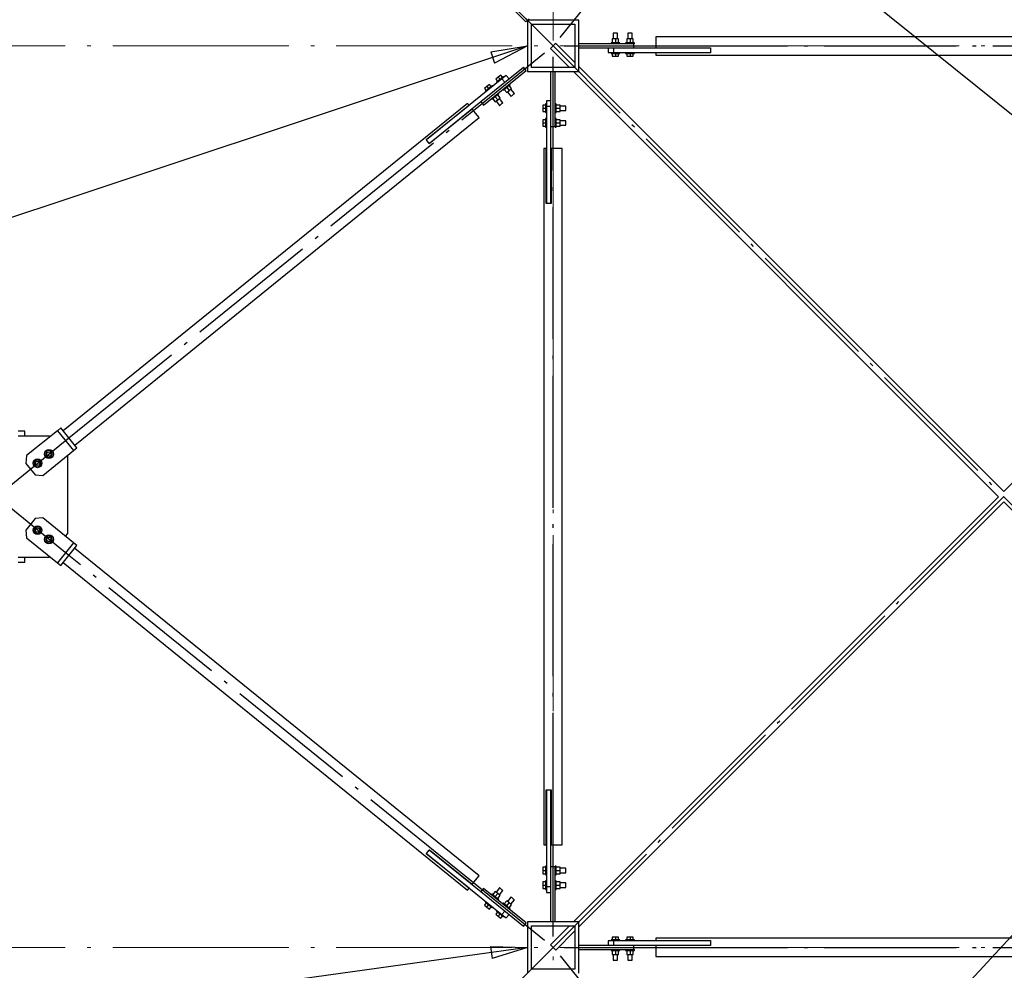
# Paper-space layout 'A0 Advance Steel' of a CAD drawing. Header units: millimetres. Extents: x 228 to 822, y 214 to 634.
# Tile 17 of 76: x 440 to 466, y 287 to 313. Entities that reach past the tile are written whole.
import ezdxf

# ---------------------------------------------------------------- set-up
doc = ezdxf.new("R2010")
doc.units = ezdxf.units.MM
doc.linetypes.add('ACAD_ISO04W100', pattern=[30, 24, -3, 0, -3])
doc.layers.get('0').update_dxf_attribs({"linetype": 'CONTINUOUS'})
for name, color, linetype in [('AS_Belki', 145, 'CONTINUOUS'), ('AS_Blachy', 30, 'CONTINUOUS'), ('AS_Sruby', 9, 'CONTINUOUS')]:
    doc.layers.add(name, color=color, linetype=linetype)

# ---------------------------------------------------------------- blocks, each defined once
blk = doc.blocks.new('324ewdsczxzxcz')
at = {"linetype": 'ACAD_ISO04W100', "lineweight": 5, "ltscale": 0.2}
for p, q in [((318.429, 244.968), (318.429, 340.131)), ((378.311, 305.818, -2695.986), (283.147, 305.818, -2695.986)), ((378.311, 281.218, -8093.957), (283.147, 281.218, -8093.957))]:
    blk.add_line(p, q, dxfattribs=at)

psp = doc.layouts.new('A0 Advance Steel')

# ---------------------------------------------------------------- linework, layer by layer
at = {"color": 0, "linetype": 'ByBlock', "lineweight": -2}
for p, q in [((452.469, 311.898), (453.471, 312.055)), ((453.471, 312.055), (452.575, 311.581)), ((452.469, 311.898), (452.575, 311.581)), ((452.458, 287.482), (453.471, 287.455)), ((452.458, 287.482), (452.503, 287.152)), ((453.471, 287.455), (452.503, 287.152))]:
    psp.add_line(p, q, dxfattribs=at)
at = {"color": 7}
for points in [[(472.271, 305.697), (426.431, 342.504), (417.502, 342.504)], [(453.471, 312.055), (426.607, 303.124), (407.775, 303.124)], [(472.271, 293.814), (427.712, 245.588), (418.783, 245.588)], [(453.471, 287.455), (413.548, 281.904), (394.717, 281.904)]]:
    psp.add_lwpolyline(points, dxfattribs=at)
at = {"layer": 'AS_Belki', "linetype": 'Continuous', "ltscale": 0.15}
for p, q in [((454.871, 312.755), (453.471, 312.755)), ((453.471, 312.755), (453.471, 311.355)), ((453.581, 312.645), (454.761, 312.645)), ((453.581, 311.465), (453.581, 312.645)), ((454.761, 312.645), (454.761, 311.465)), ((454.871, 311.355), (454.871, 312.755)), ((454.171, 312.055), (454.121, 312.005)), ((454.221, 312.105), (454.171, 312.055)), ((454.242, 312.126), (454.221, 312.105)), ((454.761, 311.607), (454.242, 312.126)), ((475.971, 312.305), (456.971, 312.305)), ((456.971, 312.305), (456.971, 312.005)), ((454.121, 312.005), (454.1, 311.984)), ((454.1, 311.984), (454.62, 311.465)), ((456.971, 312.005), (458.471, 312.005)), ((458.471, 311.865), (456.971, 311.865)), ((456.971, 311.865), (456.971, 311.805)), ((456.971, 311.805), (475.971, 311.805)), ((458.471, 312.005), (458.471, 311.995)), ((458.471, 311.875), (458.471, 311.865)), ((453.471, 311.355), (454.871, 311.355)), ((454.761, 311.465), (453.581, 311.465)), ((454.73, 311.355), (466.33, 299.755)), ((466.471, 299.897), (454.871, 311.497)), ((478.071, 311.497), (466.471, 299.897)), ((451.837, 310.488), (440.796, 301.554)), ((450.709, 309.498), (451.875, 310.441)), ((451.875, 310.441), (451.837, 310.488)), ((451.963, 310.333), (450.797, 309.389)), ((452.152, 310.099), (451.963, 310.333)), ((441.111, 301.165), (452.152, 310.099)), ((450.715, 309.49), (450.709, 309.498)), ((450.797, 309.389), (450.791, 309.397)), ((453.981, 309.255), (453.921, 309.255)), ((453.921, 309.255), (453.921, 290.255)), ((453.981, 307.755), (453.981, 309.255)), ((454.421, 309.255), (454.121, 309.255)), ((454.121, 309.255), (454.121, 307.755)), ((454.421, 290.255), (454.421, 309.255)), ((453.991, 307.755), (453.981, 307.755)), ((454.121, 307.755), (454.111, 307.755)), ((466.33, 299.755), (454.73, 288.155)), ((454.871, 288.014), (466.471, 299.614)), ((466.471, 299.614), (478.071, 288.014)), ((452.152, 289.411), (441.111, 298.345)), ((440.796, 297.957), (451.837, 289.022)), ((453.981, 291.755), (453.991, 291.755)), ((453.981, 290.255), (453.981, 291.755)), ((454.111, 291.755), (454.121, 291.755)), ((454.121, 291.755), (454.121, 290.255)), ((450.709, 290.012), (450.715, 290.02)), ((451.875, 289.069), (450.709, 290.012)), ((450.791, 290.113), (450.797, 290.121)), ((450.797, 290.121), (451.963, 289.178)), ((453.921, 290.255), (453.981, 290.255)), ((454.121, 290.255), (454.421, 290.255)), ((451.963, 289.178), (452.152, 289.411)), ((451.837, 289.022), (451.875, 289.069)), ((454.871, 288.155), (453.471, 288.155)), ((453.471, 288.155), (453.471, 286.755)), ((454.871, 286.755), (454.871, 288.155)), ((453.581, 288.045), (454.761, 288.045)), ((453.581, 286.865), (453.581, 288.045)), ((454.62, 288.045), (454.1, 287.526)), ((454.242, 287.384), (454.761, 287.904)), ((454.761, 288.045), (454.761, 286.865)), ((475.971, 287.705), (456.971, 287.705)), ((456.971, 287.705), (456.971, 287.645)), ((456.971, 287.645), (458.471, 287.645)), ((458.471, 287.645), (458.471, 287.635)), ((454.1, 287.526), (454.121, 287.505)), ((454.121, 287.505), (454.171, 287.455)), ((454.171, 287.455), (454.221, 287.405)), ((454.221, 287.405), (454.242, 287.384)), ((458.471, 287.505), (456.971, 287.505)), ((456.971, 287.505), (456.971, 287.205)), ((458.471, 287.515), (458.471, 287.505)), ((456.971, 287.205), (475.971, 287.205)), ((454.761, 286.865), (453.581, 286.865))]:
    psp.add_line(p, q, dxfattribs=at)
at = {"layer": 'AS_Belki', "color": 10, "linetype": 'ACAD_ISO04W100', "ltscale": 0.15}
for points in [[(454.36, 312.288), (455.932, 314.232), (464.867, 325.273), (466.44, 327.216)], [(453.959, 312.267), (452.191, 314.035), (440.951, 325.275), (439.183, 327.043)], [(480.539, 285.687), (478.771, 287.455), (454.171, 312.055), (452.403, 313.823)], [(452.403, 285.687), (454.171, 287.455), (478.771, 312.055), (480.539, 313.823)], [(454.171, 312.055), (454.171, 312.055), (454.171, 312.055), (454.171, 312.055)], [(454.471, 312.055), (456.971, 312.055), (475.971, 312.055), (478.471, 312.055)], [(439.01, 299.787), (440.953, 301.359), (451.994, 310.294), (453.938, 311.866)], [(454.171, 287.755), (454.171, 290.255), (454.171, 309.255), (454.171, 311.755)], [(453.938, 287.644), (451.994, 289.216), (440.953, 298.151), (439.01, 299.724)], [(454.171, 287.455), (454.171, 287.455), (454.171, 287.455), (454.171, 287.455)], [(454.471, 287.455), (456.971, 287.455), (475.971, 287.455), (478.471, 287.455)], [(439.183, 272.467), (440.951, 274.235), (452.191, 285.475), (453.959, 287.243)], [(454.36, 287.222), (455.932, 285.278), (464.867, 274.237), (466.44, 272.294)]]:
    psp.add_lwpolyline(points, dxfattribs=at)
at = {"layer": 'AS_Blachy', "linetype": 'Continuous', "ltscale": 0.15}
for p, q in [((452.368, 313.773), (453.429, 312.713)), ((453.429, 312.713), (453.513, 312.798)), ((456.371, 312.115), (454.871, 312.115)), ((456.371, 311.995), (456.371, 312.115)), ((456.371, 311.995), (454.871, 311.995)), ((455.671, 311.995), (455.671, 311.875)), ((455.671, 311.875), (455.821, 311.875)), ((455.821, 311.995), (455.821, 311.875)), ((455.821, 311.875), (455.871, 311.875)), ((455.871, 311.875), (456.271, 311.875)), ((456.271, 311.875), (458.471, 311.875)), ((458.471, 311.995), (456.371, 311.995)), ((458.471, 311.995), (458.471, 311.875)), ((452.198, 310.535), (453.364, 311.479)), ((452.273, 310.442), (453.439, 311.386)), ((452.892, 311.251), (452.775, 311.157)), ((452.967, 311.158), (452.892, 311.251)), ((453.439, 311.386), (453.364, 311.479)), ((454.111, 309.855), (454.111, 311.355)), ((454.231, 309.855), (454.231, 311.355)), ((452.775, 311.157), (450.715, 309.49)), ((452.775, 311.157), (452.851, 311.064)), ((450.791, 309.397), (452.198, 310.535)), ((452.198, 310.535), (452.273, 310.442)), ((454.111, 310.555), (453.991, 310.555)), ((453.991, 310.555), (453.991, 310.405)), ((454.111, 310.405), (453.991, 310.405)), ((453.991, 310.405), (453.991, 307.755)), ((454.111, 307.755), (454.111, 309.855)), ((454.111, 309.855), (454.231, 309.855)), ((450.791, 309.397), (450.715, 309.49)), ((454.111, 307.755), (453.991, 307.755)), ((440.733, 301.631), (440.64, 301.556)), ((441.173, 301.087), (440.733, 301.631)), ((440.421, 301.405), (439.571, 301.405)), ((440.64, 301.556), (439.8, 300.876)), ((440.435, 301.39), (440.421, 301.405)), ((440.64, 301.556), (441.08, 301.012)), ((441.08, 301.012), (441.173, 301.087)), ((439.8, 300.876), (439.778, 300.665)), ((440.241, 300.332), (441.08, 301.012)), ((440.921, 300.855), (440.906, 300.871)), ((440.921, 298.755), (440.921, 300.855)), ((439.778, 300.665), (440.03, 300.355)), ((440.03, 300.355), (440.241, 300.332)), ((440.03, 299.156), (439.778, 298.845)), ((440.241, 299.178), (440.03, 299.156)), ((441.08, 298.499), (440.241, 299.178)), ((439.778, 298.845), (439.8, 298.634)), ((439.8, 298.634), (440.64, 297.954)), ((440.86, 298.676), (440.921, 298.755)), ((441.08, 298.499), (440.64, 297.954)), ((440.733, 297.879), (441.173, 298.423)), ((441.173, 298.423), (441.08, 298.499)), ((439.571, 298.105), (440.421, 298.105)), ((440.421, 298.105), (440.434, 298.121)), ((440.64, 297.954), (440.733, 297.879)), ((453.991, 291.755), (454.111, 291.755)), ((453.991, 291.755), (453.991, 289.105)), ((454.111, 289.655), (454.111, 291.755)), ((450.715, 290.02), (450.791, 290.113)), ((450.715, 290.02), (452.736, 288.385)), ((452.198, 288.975), (450.791, 290.113)), ((454.231, 289.655), (454.111, 289.655)), ((454.111, 288.155), (454.111, 289.655)), ((454.231, 288.155), (454.231, 289.655)), ((452.273, 289.068), (452.198, 288.975)), ((453.364, 288.031), (452.198, 288.975)), ((453.439, 288.124), (452.273, 289.068)), ((454.111, 289.105), (453.991, 289.105)), ((453.991, 289.105), (453.991, 288.955)), ((453.991, 288.955), (454.111, 288.955)), ((452.775, 288.353), (452.851, 288.446)), ((452.736, 288.385), (452.775, 288.353)), ((452.775, 288.353), (452.892, 288.259)), ((452.892, 288.259), (452.967, 288.352)), ((453.364, 288.031), (453.439, 288.124)), ((455.821, 287.635), (455.671, 287.635)), ((455.671, 287.635), (455.671, 287.515)), ((458.471, 287.635), (455.821, 287.635)), ((455.821, 287.635), (455.821, 287.515)), ((458.471, 287.635), (458.471, 287.515)), ((454.871, 287.515), (456.371, 287.515)), ((454.871, 287.395), (456.371, 287.395)), ((456.371, 287.515), (458.471, 287.515)), ((456.371, 287.395), (456.371, 287.515))]:
    psp.add_line(p, q, dxfattribs=at)
at = {"layer": 'AS_Sruby', "linetype": 'Continuous', "ltscale": 0.15}
for p, q in [((455.816, 312.4), (455.811, 312.4)), ((455.811, 312.4), (455.811, 312.248)), ((455.829, 312.4), (455.816, 312.4)), ((455.848, 312.4), (455.829, 312.4)), ((455.871, 312.4), (455.848, 312.4)), ((455.894, 312.4), (455.871, 312.4)), ((455.913, 312.4), (455.894, 312.4)), ((455.926, 312.4), (455.913, 312.4)), ((455.931, 312.4), (455.926, 312.4)), ((455.931, 312.248), (455.931, 312.4)), ((456.216, 312.4), (456.211, 312.4)), ((456.211, 312.4), (456.211, 312.248)), ((456.229, 312.4), (456.216, 312.4)), ((456.248, 312.4), (456.229, 312.4)), ((456.271, 312.4), (456.248, 312.4)), ((456.294, 312.4), (456.271, 312.4)), ((456.313, 312.4), (456.294, 312.4)), ((456.326, 312.4), (456.313, 312.4)), ((456.331, 312.4), (456.326, 312.4)), ((456.331, 312.248), (456.331, 312.4)), ((455.753, 312.14), (455.751, 312.14)), ((455.751, 312.14), (455.751, 312.115)), ((455.76, 312.14), (455.753, 312.14)), ((455.771, 312.14), (455.76, 312.14)), ((455.786, 312.14), (455.771, 312.14)), ((455.871, 312.248), (455.784, 312.248)), ((455.784, 312.248), (455.784, 312.14)), ((455.804, 312.14), (455.786, 312.14)), ((455.825, 312.14), (455.804, 312.14)), ((455.848, 312.14), (455.825, 312.14)), ((455.871, 312.14), (455.848, 312.14)), ((455.958, 312.248), (455.871, 312.248)), ((455.871, 312.248), (455.871, 312.14)), ((455.894, 312.14), (455.871, 312.14)), ((455.917, 312.14), (455.894, 312.14)), ((455.938, 312.14), (455.917, 312.14)), ((455.956, 312.14), (455.938, 312.14)), ((455.971, 312.14), (455.956, 312.14)), ((455.958, 312.14), (455.958, 312.248)), ((455.982, 312.14), (455.971, 312.14)), ((455.989, 312.14), (455.982, 312.14)), ((455.991, 312.14), (455.989, 312.14)), ((455.991, 312.115), (455.991, 312.14)), ((456.153, 312.14), (456.151, 312.14)), ((456.151, 312.14), (456.151, 312.115)), ((456.16, 312.14), (456.153, 312.14)), ((456.171, 312.14), (456.16, 312.14)), ((456.186, 312.14), (456.171, 312.14)), ((456.271, 312.248), (456.184, 312.248)), ((456.184, 312.248), (456.184, 312.14)), ((456.204, 312.14), (456.186, 312.14)), ((456.225, 312.14), (456.204, 312.14)), ((456.248, 312.14), (456.225, 312.14)), ((456.271, 312.14), (456.248, 312.14)), ((456.358, 312.248), (456.271, 312.248)), ((456.271, 312.248), (456.271, 312.14)), ((456.294, 312.14), (456.271, 312.14)), ((456.317, 312.14), (456.294, 312.14)), ((456.338, 312.14), (456.317, 312.14)), ((456.356, 312.14), (456.338, 312.14)), ((456.371, 312.14), (456.356, 312.14)), ((456.358, 312.14), (456.358, 312.248)), ((456.382, 312.14), (456.371, 312.14)), ((456.382, 312.115), (456.371, 312.115)), ((456.389, 312.14), (456.382, 312.14)), ((456.389, 312.115), (456.382, 312.115)), ((456.391, 312.14), (456.389, 312.14)), ((456.391, 312.115), (456.389, 312.115)), ((456.391, 312.115), (456.391, 312.14)), ((455.751, 311.875), (455.751, 311.85)), ((455.751, 311.85), (455.753, 311.85)), ((455.753, 311.85), (455.76, 311.85)), ((455.76, 311.85), (455.771, 311.85)), ((455.771, 311.85), (455.786, 311.85)), ((455.784, 311.85), (455.784, 311.775)), ((455.784, 311.775), (455.871, 311.775)), ((455.786, 311.85), (455.804, 311.85)), ((455.804, 311.85), (455.825, 311.85)), ((455.825, 311.85), (455.848, 311.85)), ((455.848, 311.85), (455.871, 311.85)), ((455.871, 311.85), (455.894, 311.85)), ((455.871, 311.85), (455.871, 311.775)), ((455.871, 311.775), (455.958, 311.775)), ((455.894, 311.85), (455.917, 311.85)), ((455.917, 311.85), (455.938, 311.85)), ((455.938, 311.85), (455.956, 311.85)), ((455.956, 311.85), (455.971, 311.85)), ((455.958, 311.775), (455.958, 311.85)), ((455.971, 311.85), (455.982, 311.85)), ((455.982, 311.85), (455.989, 311.85)), ((455.989, 311.85), (455.991, 311.85)), ((455.991, 311.85), (455.991, 311.875)), ((456.151, 311.875), (456.151, 311.85)), ((456.151, 311.85), (456.153, 311.85)), ((456.153, 311.85), (456.16, 311.85)), ((456.16, 311.85), (456.171, 311.85)), ((456.171, 311.85), (456.186, 311.85)), ((456.184, 311.85), (456.184, 311.775)), ((456.184, 311.775), (456.271, 311.775)), ((456.186, 311.85), (456.204, 311.85)), ((456.204, 311.85), (456.225, 311.85)), ((456.225, 311.85), (456.248, 311.85)), ((456.248, 311.85), (456.271, 311.85)), ((456.271, 311.85), (456.294, 311.85)), ((456.271, 311.85), (456.271, 311.775)), ((456.271, 311.775), (456.358, 311.775)), ((456.294, 311.85), (456.317, 311.85)), ((456.317, 311.85), (456.338, 311.85)), ((456.338, 311.85), (456.356, 311.85)), ((456.356, 311.85), (456.371, 311.85)), ((456.358, 311.775), (456.358, 311.85)), ((456.371, 311.85), (456.382, 311.85)), ((456.382, 311.85), (456.389, 311.85)), ((456.389, 311.85), (456.391, 311.85)), ((456.391, 311.85), (456.391, 311.875)), ((452.741, 311.258), (452.673, 311.203)), ((452.788, 311.2), (452.741, 311.258)), ((452.43, 311.006), (452.362, 310.952)), ((452.477, 310.948), (452.43, 311.006)), ((452.501, 310.968), (452.496, 310.963)), ((452.503, 310.969), (452.501, 310.968)), ((452.519, 310.95), (452.503, 310.969)), ((452.673, 311.203), (452.606, 311.149)), ((452.606, 311.149), (452.653, 311.091)), ((452.629, 311.071), (452.627, 311.07)), ((452.627, 311.07), (452.643, 311.05)), ((452.634, 311.075), (452.629, 311.071)), ((452.643, 311.082), (452.634, 311.075)), ((452.655, 311.092), (452.643, 311.082)), ((452.669, 311.103), (452.655, 311.092)), ((452.685, 311.116), (452.669, 311.103)), ((452.673, 311.203), (452.721, 311.145)), ((452.702, 311.13), (452.685, 311.116)), ((452.721, 311.145), (452.702, 311.13)), ((452.739, 311.16), (452.721, 311.145)), ((452.756, 311.174), (452.739, 311.16)), ((452.772, 311.187), (452.756, 311.174)), ((452.786, 311.198), (452.772, 311.187)), ((452.798, 311.208), (452.786, 311.198)), ((452.807, 311.215), (452.798, 311.208)), ((452.812, 311.219), (452.807, 311.215)), ((452.814, 311.221), (452.812, 311.219)), ((452.83, 311.201), (452.814, 311.221)), ((452.969, 310.973), (452.955, 310.962)), ((452.97, 310.974), (452.969, 310.973)), ((452.981, 310.982), (452.97, 310.974)), ((453.038, 310.89), (452.97, 310.974)), ((452.996, 310.995), (452.981, 311.015)), ((452.989, 310.989), (452.981, 310.982)), ((452.994, 310.994), (452.989, 310.989)), ((452.996, 310.995), (452.994, 310.994)), ((452.362, 310.952), (452.295, 310.897)), ((452.295, 310.897), (452.342, 310.839)), ((452.318, 310.819), (452.316, 310.818)), ((452.316, 310.818), (452.332, 310.799)), ((452.323, 310.824), (452.318, 310.819)), ((452.332, 310.831), (452.323, 310.824)), ((452.344, 310.84), (452.332, 310.831)), ((452.358, 310.852), (452.344, 310.84)), ((452.374, 310.865), (452.358, 310.852)), ((452.362, 310.952), (452.41, 310.893)), ((452.391, 310.879), (452.374, 310.865)), ((452.41, 310.893), (452.391, 310.879)), ((452.428, 310.908), (452.41, 310.893)), ((452.445, 310.922), (452.428, 310.908)), ((452.461, 310.935), (452.445, 310.922)), ((452.476, 310.947), (452.461, 310.935)), ((452.487, 310.956), (452.476, 310.947)), ((452.496, 310.963), (452.487, 310.956)), ((452.644, 310.71), (452.628, 310.697)), ((452.658, 310.721), (452.644, 310.71)), ((452.67, 310.731), (452.658, 310.721)), ((452.727, 310.639), (452.659, 310.723)), ((452.685, 310.744), (452.67, 310.763)), ((452.678, 310.738), (452.67, 310.731)), ((452.684, 310.742), (452.678, 310.738)), ((452.685, 310.744), (452.684, 310.742)), ((452.794, 310.864), (452.81, 310.844)), ((452.811, 310.846), (452.81, 310.844)), ((452.817, 310.85), (452.811, 310.846)), ((452.825, 310.857), (452.817, 310.85)), ((452.837, 310.866), (452.825, 310.857)), ((452.836, 310.865), (452.903, 310.781)), ((452.851, 310.878), (452.837, 310.866)), ((452.867, 310.891), (452.851, 310.878)), ((452.885, 310.905), (452.867, 310.891)), ((452.903, 310.92), (452.885, 310.905)), ((452.921, 310.934), (452.903, 310.92)), ((452.903, 310.92), (452.971, 310.836)), ((452.903, 310.781), (452.971, 310.836)), ((452.939, 310.949), (452.921, 310.934)), ((452.924, 310.798), (453.02, 310.68)), ((452.955, 310.962), (452.939, 310.949)), ((452.971, 310.836), (453.038, 310.89)), ((453.113, 310.755), (453.018, 310.873)), ((453.034, 310.691), (453.049, 310.703)), ((453.049, 310.703), (453.067, 310.718)), ((453.067, 310.718), (453.084, 310.732)), ((453.084, 310.732), (453.099, 310.744)), ((453.099, 310.744), (453.11, 310.752)), ((453.11, 310.752), (453.113, 310.755)), ((452.483, 310.612), (452.499, 310.593)), ((452.501, 310.594), (452.499, 310.593)), ((452.506, 310.598), (452.501, 310.594)), ((452.514, 310.605), (452.506, 310.598)), ((452.526, 310.615), (452.514, 310.605)), ((452.525, 310.613), (452.593, 310.53)), ((452.54, 310.626), (452.526, 310.615)), ((452.556, 310.639), (452.54, 310.626)), ((452.574, 310.653), (452.556, 310.639)), ((452.592, 310.668), (452.574, 310.653)), ((452.61, 310.683), (452.592, 310.668)), ((452.592, 310.668), (452.66, 310.584)), ((452.593, 310.53), (452.66, 310.584)), ((452.628, 310.697), (452.61, 310.683)), ((452.613, 310.546), (452.709, 310.428)), ((452.66, 310.584), (452.727, 310.639)), ((452.802, 310.504), (452.707, 310.622)), ((452.709, 310.428), (452.712, 310.431)), ((452.712, 310.431), (452.723, 310.439)), ((452.723, 310.439), (452.738, 310.451)), ((452.738, 310.451), (452.756, 310.466)), ((452.756, 310.466), (452.773, 310.48)), ((452.773, 310.48), (452.789, 310.493)), ((452.789, 310.493), (452.799, 310.501)), ((452.799, 310.501), (452.802, 310.504)), ((453.02, 310.68), (453.023, 310.683)), ((453.023, 310.683), (453.034, 310.691)), ((453.966, 310.442), (453.891, 310.442)), ((453.891, 310.442), (453.891, 310.355)), ((453.991, 310.475), (453.966, 310.475)), ((453.966, 310.475), (453.966, 310.473)), ((453.966, 310.473), (453.966, 310.466)), ((453.966, 310.466), (453.966, 310.455)), ((453.966, 310.455), (453.966, 310.44)), ((453.966, 310.44), (453.966, 310.422)), ((454.256, 310.475), (454.231, 310.475)), ((454.256, 310.473), (454.256, 310.475)), ((454.256, 310.466), (454.256, 310.473)), ((454.256, 310.455), (454.256, 310.466)), ((454.256, 310.44), (454.256, 310.455)), ((454.364, 310.442), (454.256, 310.442)), ((454.256, 310.422), (454.256, 310.44)), ((454.364, 310.355), (454.364, 310.442)), ((453.891, 310.355), (453.966, 310.355)), ((453.891, 310.355), (453.891, 310.268)), ((453.891, 310.268), (453.966, 310.268)), ((453.966, 310.422), (453.966, 310.401)), ((453.966, 310.401), (453.966, 310.379)), ((453.966, 310.379), (453.966, 310.355)), ((453.966, 310.355), (453.966, 310.332)), ((453.966, 310.332), (453.966, 310.309)), ((453.966, 310.309), (453.966, 310.288)), ((453.966, 310.288), (453.966, 310.27)), ((453.966, 310.27), (453.966, 310.255)), ((453.966, 310.255), (453.966, 310.244)), ((453.966, 310.244), (453.966, 310.237)), ((453.966, 310.237), (453.966, 310.235)), ((453.966, 310.235), (453.991, 310.235)), ((454.231, 310.235), (454.256, 310.235)), ((454.256, 310.401), (454.256, 310.422)), ((454.256, 310.379), (454.256, 310.401)), ((454.256, 310.355), (454.256, 310.379)), ((454.256, 310.355), (454.364, 310.355)), ((454.256, 310.332), (454.256, 310.355)), ((454.256, 310.309), (454.256, 310.332)), ((454.256, 310.288), (454.256, 310.309)), ((454.256, 310.27), (454.256, 310.288)), ((454.256, 310.255), (454.256, 310.27)), ((454.256, 310.268), (454.364, 310.268)), ((454.256, 310.244), (454.256, 310.255)), ((454.256, 310.237), (454.256, 310.244)), ((454.256, 310.235), (454.256, 310.237)), ((454.516, 310.415), (454.364, 310.415)), ((454.364, 310.268), (454.364, 310.355)), ((454.364, 310.295), (454.516, 310.295)), ((454.516, 310.411), (454.516, 310.415)), ((454.516, 310.398), (454.516, 310.411)), ((454.516, 310.378), (454.516, 310.398)), ((454.516, 310.355), (454.516, 310.378)), ((454.516, 310.332), (454.516, 310.355)), ((454.516, 310.313), (454.516, 310.332)), ((454.516, 310.3), (454.516, 310.313)), ((454.516, 310.295), (454.516, 310.3)), ((453.966, 310.042), (453.891, 310.042)), ((453.891, 310.042), (453.891, 309.955)), ((453.891, 309.955), (453.966, 309.955)), ((453.891, 309.955), (453.891, 309.868)), ((453.991, 310.075), (453.966, 310.075)), ((453.966, 310.075), (453.966, 310.073)), ((453.966, 310.073), (453.966, 310.066)), ((453.966, 310.066), (453.966, 310.055)), ((453.966, 310.055), (453.966, 310.04)), ((453.966, 310.04), (453.966, 310.022)), ((453.966, 310.022), (453.966, 310.001)), ((453.966, 310.001), (453.966, 309.979)), ((453.966, 309.979), (453.966, 309.955)), ((453.966, 309.955), (453.966, 309.932)), ((453.966, 309.932), (453.966, 309.909)), ((453.966, 309.909), (453.966, 309.888)), ((454.256, 310.075), (454.231, 310.075)), ((454.256, 310.073), (454.256, 310.075)), ((454.256, 310.066), (454.256, 310.073)), ((454.256, 310.055), (454.256, 310.066)), ((454.256, 310.04), (454.256, 310.055)), ((454.364, 310.042), (454.256, 310.042)), ((454.256, 310.022), (454.256, 310.04)), ((454.256, 310.001), (454.256, 310.022)), ((454.256, 309.979), (454.256, 310.001)), ((454.256, 309.955), (454.256, 309.979)), ((454.256, 309.955), (454.364, 309.955)), ((454.256, 309.932), (454.256, 309.955)), ((454.256, 309.909), (454.256, 309.932)), ((454.256, 309.888), (454.256, 309.909)), ((454.364, 309.955), (454.364, 310.042)), ((454.516, 310.015), (454.364, 310.015)), ((454.364, 309.868), (454.364, 309.955)), ((454.364, 309.895), (454.516, 309.895)), ((454.516, 310.011), (454.516, 310.015)), ((454.516, 309.998), (454.516, 310.011)), ((454.516, 309.978), (454.516, 309.998)), ((454.516, 309.955), (454.516, 309.978)), ((454.516, 309.932), (454.516, 309.955)), ((454.516, 309.913), (454.516, 309.932)), ((454.516, 309.9), (454.516, 309.913)), ((454.516, 309.895), (454.516, 309.9)), ((453.891, 309.868), (453.966, 309.868)), ((453.966, 309.888), (453.966, 309.87)), ((453.966, 309.87), (453.966, 309.855)), ((453.966, 309.855), (453.966, 309.844)), ((453.966, 309.844), (453.966, 309.837)), ((453.966, 309.837), (453.966, 309.835)), ((453.966, 309.835), (453.991, 309.835)), ((454.231, 309.844), (454.231, 309.855)), ((454.231, 309.837), (454.231, 309.844)), ((454.231, 309.835), (454.231, 309.837)), ((454.231, 309.835), (454.256, 309.835)), ((454.256, 309.87), (454.256, 309.888)), ((454.256, 309.855), (454.256, 309.87)), ((454.256, 309.868), (454.364, 309.868)), ((454.256, 309.844), (454.256, 309.855)), ((454.256, 309.837), (454.256, 309.844)), ((454.256, 309.835), (454.256, 309.837)), ((439.751, 301.542), (439.571, 301.542)), ((439.751, 301.539), (439.751, 301.542)), ((439.751, 301.518), (439.751, 301.539)), ((439.751, 301.482), (439.751, 301.518)), ((439.751, 301.438), (439.751, 301.482)), ((439.751, 301.405), (439.751, 301.438)), ((440.134, 300.761), (440.035, 300.745)), ((440.197, 300.683), (440.134, 300.761)), ((440.346, 300.997), (440.31, 300.903)), ((440.31, 300.903), (440.373, 300.825)), ((440.445, 301.012), (440.346, 300.997)), ((440.373, 300.825), (440.472, 300.841)), ((440.508, 300.934), (440.445, 301.012)), ((440.472, 300.841), (440.508, 300.934)), ((440.035, 300.745), (439.999, 300.652)), ((439.999, 300.652), (440.062, 300.574)), ((440.062, 300.574), (440.161, 300.589)), ((440.161, 300.589), (440.197, 300.683)), ((440.062, 298.936), (439.999, 298.859)), ((440.161, 298.921), (440.062, 298.936)), ((440.197, 298.827), (440.161, 298.921)), ((439.999, 298.859), (440.035, 298.765)), ((440.035, 298.765), (440.134, 298.75)), ((440.134, 298.75), (440.197, 298.827)), ((440.373, 298.685), (440.31, 298.607)), ((440.31, 298.607), (440.346, 298.514)), ((440.472, 298.669), (440.373, 298.685)), ((440.508, 298.576), (440.472, 298.669)), ((440.346, 298.514), (440.445, 298.498)), ((440.445, 298.498), (440.508, 298.576)), ((439.751, 298.073), (439.751, 298.105)), ((439.751, 298.028), (439.751, 298.073)), ((439.571, 297.968), (439.751, 297.968)), ((439.751, 297.993), (439.751, 298.028)), ((439.751, 297.971), (439.751, 297.993)), ((439.751, 297.968), (439.751, 297.971)), ((453.966, 289.642), (453.891, 289.642)), ((453.891, 289.642), (453.891, 289.555)), ((453.891, 289.555), (453.966, 289.555)), ((453.891, 289.555), (453.891, 289.468)), ((453.891, 289.468), (453.966, 289.468)), ((453.991, 289.675), (453.966, 289.675)), ((453.966, 289.675), (453.966, 289.673)), ((453.966, 289.673), (453.966, 289.666)), ((453.966, 289.666), (453.966, 289.655)), ((453.966, 289.655), (453.966, 289.64)), ((453.966, 289.64), (453.966, 289.622)), ((453.966, 289.622), (453.966, 289.601)), ((453.966, 289.601), (453.966, 289.579)), ((453.966, 289.579), (453.966, 289.555)), ((453.966, 289.555), (453.966, 289.532)), ((453.966, 289.532), (453.966, 289.509)), ((453.966, 289.509), (453.966, 289.488)), ((453.966, 289.488), (453.966, 289.47)), ((453.966, 289.47), (453.966, 289.455)), ((454.256, 289.675), (454.231, 289.675)), ((454.231, 289.673), (454.231, 289.675)), ((454.231, 289.666), (454.231, 289.673)), ((454.231, 289.655), (454.231, 289.666)), ((454.256, 289.673), (454.256, 289.675)), ((454.256, 289.666), (454.256, 289.673)), ((454.256, 289.655), (454.256, 289.666)), ((454.256, 289.64), (454.256, 289.655)), ((454.364, 289.642), (454.256, 289.642)), ((454.256, 289.622), (454.256, 289.64)), ((454.256, 289.601), (454.256, 289.622)), ((454.256, 289.579), (454.256, 289.601)), ((454.256, 289.555), (454.256, 289.579)), ((454.256, 289.555), (454.364, 289.555)), ((454.256, 289.532), (454.256, 289.555)), ((454.256, 289.509), (454.256, 289.532)), ((454.256, 289.488), (454.256, 289.509)), ((454.256, 289.47), (454.256, 289.488)), ((454.256, 289.455), (454.256, 289.47)), ((454.256, 289.468), (454.364, 289.468)), ((454.364, 289.555), (454.364, 289.642)), ((454.516, 289.615), (454.364, 289.615)), ((454.364, 289.468), (454.364, 289.555)), ((454.364, 289.495), (454.516, 289.495)), ((454.516, 289.611), (454.516, 289.615)), ((454.516, 289.598), (454.516, 289.611)), ((454.516, 289.578), (454.516, 289.598)), ((454.516, 289.555), (454.516, 289.578)), ((454.516, 289.532), (454.516, 289.555)), ((454.516, 289.513), (454.516, 289.532)), ((454.516, 289.5), (454.516, 289.513)), ((454.516, 289.495), (454.516, 289.5)), ((453.966, 289.242), (453.891, 289.242)), ((453.891, 289.242), (453.891, 289.155)), ((453.966, 289.455), (453.966, 289.444)), ((453.966, 289.444), (453.966, 289.437)), ((453.966, 289.437), (453.966, 289.435)), ((453.966, 289.435), (453.991, 289.435)), ((453.991, 289.275), (453.966, 289.275)), ((453.966, 289.275), (453.966, 289.273)), ((453.966, 289.273), (453.966, 289.266)), ((453.966, 289.266), (453.966, 289.255)), ((453.966, 289.255), (453.966, 289.24)), ((453.966, 289.24), (453.966, 289.222)), ((453.966, 289.222), (453.966, 289.201)), ((453.966, 289.201), (453.966, 289.179)), ((454.231, 289.435), (454.256, 289.435)), ((454.256, 289.275), (454.231, 289.275)), ((454.256, 289.444), (454.256, 289.455)), ((454.256, 289.437), (454.256, 289.444)), ((454.256, 289.435), (454.256, 289.437)), ((454.256, 289.273), (454.256, 289.275)), ((454.256, 289.266), (454.256, 289.273)), ((454.256, 289.255), (454.256, 289.266)), ((454.256, 289.24), (454.256, 289.255)), ((454.364, 289.242), (454.256, 289.242)), ((454.256, 289.222), (454.256, 289.24)), ((454.256, 289.201), (454.256, 289.222)), ((454.256, 289.179), (454.256, 289.201)), ((454.364, 289.155), (454.364, 289.242)), ((454.516, 289.215), (454.364, 289.215)), ((454.516, 289.211), (454.516, 289.215)), ((454.516, 289.198), (454.516, 289.211)), ((454.516, 289.178), (454.516, 289.198)), ((452.593, 288.981), (452.525, 288.897)), ((452.66, 288.926), (452.593, 288.981)), ((452.709, 289.082), (452.613, 288.964)), ((452.707, 288.888), (452.802, 289.007)), ((452.712, 289.079), (452.709, 289.082)), ((452.723, 289.071), (452.712, 289.079)), ((452.738, 289.059), (452.723, 289.071)), ((452.756, 289.044), (452.738, 289.059)), ((452.773, 289.03), (452.756, 289.044)), ((452.789, 289.018), (452.773, 289.03)), ((452.799, 289.009), (452.789, 289.018)), ((452.802, 289.007), (452.799, 289.009)), ((453.891, 289.155), (453.966, 289.155)), ((453.891, 289.155), (453.891, 289.068)), ((453.891, 289.068), (453.966, 289.068)), ((453.966, 289.179), (453.966, 289.155)), ((453.966, 289.155), (453.966, 289.132)), ((453.966, 289.132), (453.966, 289.109)), ((453.966, 289.109), (453.966, 289.088)), ((453.966, 289.088), (453.966, 289.07)), ((453.966, 289.07), (453.966, 289.055)), ((453.966, 289.055), (453.966, 289.044)), ((453.966, 289.044), (453.966, 289.037)), ((453.966, 289.037), (453.966, 289.035)), ((453.966, 289.035), (453.991, 289.035)), ((454.231, 289.035), (454.256, 289.035)), ((454.256, 289.155), (454.256, 289.179)), ((454.256, 289.155), (454.364, 289.155)), ((454.256, 289.132), (454.256, 289.155)), ((454.256, 289.109), (454.256, 289.132)), ((454.256, 289.088), (454.256, 289.109)), ((454.256, 289.07), (454.256, 289.088)), ((454.256, 289.055), (454.256, 289.07)), ((454.256, 289.068), (454.364, 289.068)), ((454.256, 289.044), (454.256, 289.055)), ((454.256, 289.037), (454.256, 289.044)), ((454.256, 289.035), (454.256, 289.037)), ((454.364, 289.068), (454.364, 289.155)), ((454.364, 289.095), (454.516, 289.095)), ((454.516, 289.155), (454.516, 289.178)), ((454.516, 289.132), (454.516, 289.155)), ((454.516, 289.113), (454.516, 289.132)), ((454.516, 289.1), (454.516, 289.113)), ((454.516, 289.095), (454.516, 289.1)), ((452.342, 288.671), (452.295, 288.613)), ((452.332, 288.712), (452.316, 288.692)), ((452.316, 288.692), (452.318, 288.691)), ((452.318, 288.691), (452.323, 288.687)), ((452.323, 288.687), (452.332, 288.68)), ((452.332, 288.68), (452.344, 288.67)), ((452.344, 288.67), (452.358, 288.659)), ((452.358, 288.659), (452.374, 288.646)), ((452.499, 288.918), (452.483, 288.898)), ((452.501, 288.916), (452.499, 288.918)), ((452.506, 288.912), (452.501, 288.916)), ((452.514, 288.905), (452.506, 288.912)), ((452.526, 288.896), (452.514, 288.905)), ((452.54, 288.884), (452.526, 288.896)), ((452.556, 288.871), (452.54, 288.884)), ((452.574, 288.857), (452.556, 288.871)), ((452.592, 288.842), (452.574, 288.857)), ((452.592, 288.842), (452.66, 288.926)), ((452.61, 288.827), (452.592, 288.842)), ((452.628, 288.813), (452.61, 288.827)), ((452.644, 288.8), (452.628, 288.813)), ((452.658, 288.789), (452.644, 288.8)), ((452.67, 288.779), (452.658, 288.789)), ((452.659, 288.788), (452.727, 288.872)), ((452.727, 288.872), (452.66, 288.926)), ((452.678, 288.772), (452.67, 288.779)), ((452.67, 288.747), (452.685, 288.767)), ((452.684, 288.768), (452.678, 288.772)), ((452.685, 288.767), (452.684, 288.768)), ((452.81, 288.666), (452.794, 288.647)), ((452.811, 288.665), (452.81, 288.666)), ((452.817, 288.66), (452.811, 288.665)), ((452.825, 288.653), (452.817, 288.66)), ((452.903, 288.729), (452.836, 288.645)), ((452.971, 288.675), (452.903, 288.729)), ((452.903, 288.591), (452.971, 288.675)), ((453.02, 288.83), (452.924, 288.712)), ((453.038, 288.62), (452.971, 288.675)), ((453.018, 288.637), (453.113, 288.755)), ((453.023, 288.828), (453.02, 288.83)), ((453.034, 288.819), (453.023, 288.828)), ((453.049, 288.807), (453.034, 288.819)), ((453.067, 288.793), (453.049, 288.807)), ((453.084, 288.778), (453.067, 288.793)), ((453.099, 288.766), (453.084, 288.778)), ((453.11, 288.758), (453.099, 288.766)), ((453.113, 288.755), (453.11, 288.758)), ((452.295, 288.613), (452.362, 288.558)), ((452.362, 288.558), (452.41, 288.617)), ((452.362, 288.558), (452.43, 288.504)), ((452.374, 288.646), (452.391, 288.631)), ((452.391, 288.631), (452.41, 288.617)), ((452.41, 288.617), (452.428, 288.602)), ((452.428, 288.602), (452.445, 288.588)), ((452.43, 288.504), (452.477, 288.562)), ((452.445, 288.588), (452.461, 288.575)), ((452.461, 288.575), (452.476, 288.563)), ((452.476, 288.563), (452.487, 288.554)), ((452.487, 288.554), (452.496, 288.547)), ((452.496, 288.547), (452.501, 288.543)), ((452.501, 288.543), (452.503, 288.541)), ((452.503, 288.541), (452.519, 288.561)), ((452.653, 288.42), (452.606, 288.361)), ((452.643, 288.46), (452.627, 288.441)), ((452.627, 288.441), (452.629, 288.439)), ((452.629, 288.439), (452.634, 288.435)), ((452.634, 288.435), (452.643, 288.428)), ((452.643, 288.428), (452.655, 288.419)), ((452.655, 288.419), (452.669, 288.407)), ((452.669, 288.407), (452.685, 288.394)), ((452.685, 288.394), (452.702, 288.38)), ((452.837, 288.644), (452.825, 288.653)), ((452.851, 288.633), (452.837, 288.644)), ((452.867, 288.619), (452.851, 288.633)), ((452.885, 288.605), (452.867, 288.619)), ((452.903, 288.591), (452.885, 288.605)), ((452.921, 288.576), (452.903, 288.591)), ((452.939, 288.562), (452.921, 288.576)), ((452.955, 288.549), (452.939, 288.562)), ((452.969, 288.537), (452.955, 288.549)), ((452.981, 288.528), (452.969, 288.537)), ((452.97, 288.536), (453.038, 288.62)), ((452.989, 288.521), (452.981, 288.528)), ((452.981, 288.496), (452.996, 288.515)), ((452.994, 288.517), (452.989, 288.521)), ((452.996, 288.515), (452.994, 288.517)), ((452.606, 288.361), (452.673, 288.307)), ((452.673, 288.307), (452.721, 288.365)), ((452.673, 288.307), (452.741, 288.252)), ((452.702, 288.38), (452.721, 288.365)), ((452.721, 288.365), (452.739, 288.35)), ((452.739, 288.35), (452.756, 288.336)), ((452.741, 288.252), (452.788, 288.311)), ((452.756, 288.336), (452.772, 288.323)), ((452.772, 288.323), (452.786, 288.312)), ((452.786, 288.312), (452.798, 288.302)), ((452.798, 288.302), (452.807, 288.295)), ((452.807, 288.295), (452.812, 288.291)), ((452.812, 288.291), (452.814, 288.29)), ((452.814, 288.29), (452.83, 288.309)), ((455.753, 287.66), (455.751, 287.66)), ((455.751, 287.66), (455.751, 287.635)), ((455.76, 287.66), (455.753, 287.66)), ((455.771, 287.66), (455.76, 287.66)), ((455.786, 287.66), (455.771, 287.66)), ((455.871, 287.735), (455.784, 287.735)), ((455.784, 287.735), (455.784, 287.66)), ((455.804, 287.66), (455.786, 287.66)), ((455.825, 287.66), (455.804, 287.66)), ((455.848, 287.66), (455.825, 287.66)), ((455.871, 287.66), (455.848, 287.66)), ((455.958, 287.735), (455.871, 287.735)), ((455.871, 287.735), (455.871, 287.66)), ((455.894, 287.66), (455.871, 287.66)), ((455.917, 287.66), (455.894, 287.66)), ((455.938, 287.66), (455.917, 287.66)), ((455.956, 287.66), (455.938, 287.66)), ((455.971, 287.66), (455.956, 287.66)), ((455.958, 287.66), (455.958, 287.735)), ((455.982, 287.66), (455.971, 287.66)), ((455.989, 287.66), (455.982, 287.66)), ((455.991, 287.66), (455.989, 287.66)), ((455.991, 287.635), (455.991, 287.66)), ((456.153, 287.66), (456.151, 287.66)), ((456.151, 287.66), (456.151, 287.635)), ((456.16, 287.66), (456.153, 287.66)), ((456.171, 287.66), (456.16, 287.66)), ((456.186, 287.66), (456.171, 287.66)), ((456.271, 287.735), (456.184, 287.735)), ((456.184, 287.735), (456.184, 287.66)), ((456.204, 287.66), (456.186, 287.66)), ((456.225, 287.66), (456.204, 287.66)), ((456.248, 287.66), (456.225, 287.66)), ((456.271, 287.66), (456.248, 287.66)), ((456.358, 287.735), (456.271, 287.735)), ((456.271, 287.735), (456.271, 287.66)), ((456.294, 287.66), (456.271, 287.66)), ((456.317, 287.66), (456.294, 287.66)), ((456.338, 287.66), (456.317, 287.66)), ((456.356, 287.66), (456.338, 287.66)), ((456.371, 287.66), (456.356, 287.66)), ((456.358, 287.66), (456.358, 287.735)), ((456.382, 287.66), (456.371, 287.66)), ((456.389, 287.66), (456.382, 287.66)), ((456.391, 287.66), (456.389, 287.66)), ((456.391, 287.635), (456.391, 287.66)), ((455.751, 287.395), (455.751, 287.37)), ((455.751, 287.37), (455.753, 287.37)), ((455.753, 287.37), (455.76, 287.37)), ((455.76, 287.37), (455.771, 287.37)), ((455.771, 287.37), (455.786, 287.37)), ((455.784, 287.37), (455.784, 287.262)), ((455.786, 287.37), (455.804, 287.37)), ((455.804, 287.37), (455.825, 287.37)), ((455.825, 287.37), (455.848, 287.37)), ((455.848, 287.37), (455.871, 287.37)), ((455.871, 287.37), (455.894, 287.37)), ((455.871, 287.37), (455.871, 287.262)), ((455.894, 287.37), (455.917, 287.37)), ((455.917, 287.37), (455.938, 287.37)), ((455.938, 287.37), (455.956, 287.37)), ((455.956, 287.37), (455.971, 287.37)), ((455.958, 287.262), (455.958, 287.37)), ((455.971, 287.37), (455.982, 287.37)), ((455.982, 287.37), (455.989, 287.37)), ((455.989, 287.37), (455.991, 287.37)), ((455.991, 287.37), (455.991, 287.395)), ((456.151, 287.395), (456.151, 287.37)), ((456.151, 287.37), (456.153, 287.37)), ((456.153, 287.37), (456.16, 287.37)), ((456.16, 287.37), (456.171, 287.37)), ((456.171, 287.37), (456.186, 287.37)), ((456.184, 287.37), (456.184, 287.262)), ((456.186, 287.37), (456.204, 287.37)), ((456.204, 287.37), (456.225, 287.37)), ((456.225, 287.37), (456.248, 287.37)), ((456.248, 287.37), (456.271, 287.37)), ((456.271, 287.37), (456.294, 287.37)), ((456.271, 287.37), (456.271, 287.262)), ((456.294, 287.37), (456.317, 287.37)), ((456.317, 287.37), (456.338, 287.37)), ((456.338, 287.37), (456.356, 287.37)), ((456.356, 287.37), (456.371, 287.37)), ((456.358, 287.262), (456.358, 287.37)), ((456.371, 287.395), (456.382, 287.395)), ((456.371, 287.37), (456.382, 287.37)), ((456.382, 287.395), (456.389, 287.395)), ((456.382, 287.37), (456.389, 287.37)), ((456.389, 287.395), (456.391, 287.395)), ((456.389, 287.37), (456.391, 287.37)), ((456.391, 287.37), (456.391, 287.395)), ((455.784, 287.262), (455.871, 287.262)), ((455.811, 287.262), (455.811, 287.11)), ((455.811, 287.11), (455.816, 287.11)), ((455.816, 287.11), (455.829, 287.11)), ((455.829, 287.11), (455.848, 287.11)), ((455.848, 287.11), (455.871, 287.11)), ((455.871, 287.262), (455.958, 287.262)), ((455.871, 287.11), (455.894, 287.11)), ((455.894, 287.11), (455.913, 287.11)), ((455.913, 287.11), (455.926, 287.11)), ((455.926, 287.11), (455.931, 287.11)), ((455.931, 287.11), (455.931, 287.262)), ((456.184, 287.262), (456.271, 287.262)), ((456.211, 287.262), (456.211, 287.11)), ((456.211, 287.11), (456.216, 287.11)), ((456.216, 287.11), (456.229, 287.11)), ((456.229, 287.11), (456.248, 287.11)), ((456.248, 287.11), (456.271, 287.11)), ((456.271, 287.262), (456.358, 287.262)), ((456.271, 287.11), (456.294, 287.11)), ((456.294, 287.11), (456.313, 287.11)), ((456.313, 287.11), (456.326, 287.11)), ((456.326, 287.11), (456.331, 287.11)), ((456.331, 287.11), (456.331, 287.262))]:
    psp.add_line(p, q, dxfattribs=at)
for centre, radius in [((440.409, 300.919), 0.12), ((440.098, 300.667), 0.12), ((440.409, 300.919), 0.06), ((440.098, 300.667), 0.06), ((440.098, 298.843), 0.12), ((440.098, 298.843), 0.06), ((440.409, 298.591), 0.12), ((440.409, 298.591), 0.06)]:
    psp.add_circle(centre, radius, dxfattribs=at)

# ---------------------------------------------------------------- block references
psp.add_blockref('324ewdsczxzxcz', (135.742, 6.237, 21392.364))

doc.saveas('drawing.dxf')
